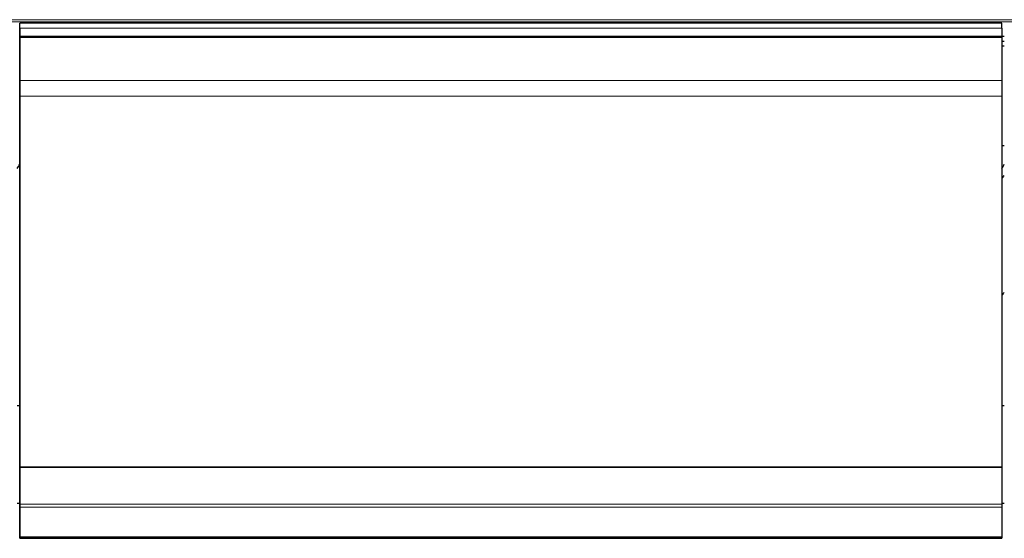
# Model space of a CAD drawing. Header units: inches. Extents: x 0 to 23760, y -13 to 16800.
# Tile 235 of 256: x 18210 to 19330, y 13104 to 13694. Entities that reach past the tile are written whole.
import ezdxf

# ---------------------------------------------------------------- set-up
doc = ezdxf.new("R2010")
doc.units = ezdxf.units.IN
doc.layers.add('1', color=7, linetype='Continuous', true_color=0xffffff)

msp = doc.modelspace()

# ---------------------------------------------------------------- linework, layer by layer
at = {"layer": '1', "color": 110, "linetype": 'Continuous', "lineweight": 13}
for p, q in [((15480.266, 13693.566), (20705.266, 13693.566)), ((15480.266, 13691.009), (20705.266, 13691.009)), ((18210.266, 13683.785), (19327.266, 13683.785)), ((18210.266, 13674.879), (19327.266, 13674.879)), ((18210.266, 13673.563), (19327.266, 13673.563)), ((18210.266, 13673.407), (19327.266, 13673.407)), ((18210.266, 13673.295), (19327.266, 13673.295)), ((18210.266, 13624.451), (19327.266, 13624.451)), ((18210.266, 13606.711), (19327.266, 13606.711)), ((18210.266, 13142.241), (19327.266, 13142.241)), ((18210.266, 13139.132), (19327.266, 13139.132)), ((18210.266, 13105.008), (19327.266, 13105.008)), ((18210.266, 13104.472), (19327.266, 13104.472))]:
    msp.add_line(p, q, dxfattribs=at)
at = {"layer": '1', "color": 2, "linetype": 'Continuous', "lineweight": 25}
for p, q in [((19327.266, 13689.706), (18210.266, 13689.706)), ((18210.266, 13672.723), (18210.266, 13689.706)), ((19327.266, 13683.785), (19327.266, 13689.706)), ((18210.266, 13683.785), (18210.266, 13674.879)), ((19327.266, 13683.785), (19327.266, 13674.879)), ((18210.266, 13674.879), (18210.266, 13673.563)), ((18210.266, 13673.563), (18210.266, 13673.407)), ((18210.266, 13673.407), (18210.266, 13673.295)), ((18210.266, 13673.295), (18210.266, 13624.451)), ((18210.266, 13666.49), (18210.266, 13672.723)), ((18210.266, 13645.566), (18210.266, 13666.49)), ((19327.254, 13674.959), (19330.193, 13674.959)), ((19327.254, 13669.219), (19330.193, 13669.219)), ((19327.266, 13674.879), (19327.266, 13673.563)), ((19327.266, 13673.563), (19327.266, 13673.407)), ((19327.266, 13673.407), (19327.266, 13673.295)), ((19327.266, 13673.295), (19327.266, 13624.451)), ((19327.254, 13663.897), (19330.193, 13663.897)), ((18210.266, 13601.856), (18210.266, 13645.566)), ((18210.266, 13624.451), (18210.266, 13606.711)), ((19327.266, 13624.451), (19327.266, 13606.711)), ((18210.266, 13606.711), (18210.266, 13184.949)), ((18210.266, 13121.804), (18210.266, 13601.856)), ((19327.266, 13606.711), (19327.266, 13184.949)), ((19327.266, 13550.523), (19330.262, 13550.523)), ((18207.289, 13254.554), (18210.278, 13254.554)), ((19327.238, 13254.554), (19330.227, 13254.554)), ((18210.266, 13184.949), (19327.266, 13184.949)), ((18210.266, 13184.949), (18210.266, 13184.381)), ((18210.266, 13184.381), (19327.266, 13184.381)), ((18210.266, 13184.381), (18210.266, 13142.241)), ((19327.266, 13184.949), (19327.266, 13184.381)), ((19327.266, 13184.381), (19327.266, 13142.241)), ((18207.289, 13143.677), (18210.278, 13143.677)), ((18210.266, 13142.241), (18210.266, 13139.132)), ((18210.266, 13139.132), (18210.266, 13105.008)), ((19327.238, 13143.677), (19330.227, 13143.677)), ((19327.266, 13142.241), (19327.266, 13139.132)), ((19327.266, 13139.132), (19327.266, 13105.008)), ((18210.266, 13109.004), (18210.266, 13121.804)), ((18210.266, 13103.512), (18210.266, 13109.004)), ((18210.266, 13105.008), (18210.266, 13104.472)), ((18210.266, 13104.472), (18210.266, 13103.512)), ((19327.266, 13105.008), (19327.266, 13104.472)), ((19327.266, 13104.472), (19327.266, 13103.512)), ((18210.266, 13103.512), (19327.266, 13103.512))]:
    msp.add_line(p, q, dxfattribs=at)
for centre, major_axis, start_param, end_param in [((17983.106, 13557.283), (235.228, 0), 5.97530923, 6.0205678), ((19103.106, 13557.283), (235.228, 0), 5.97530923, 6.0205678), ((19103.106, 13557.283), (244, 0), 5.87713446, 5.90943396), ((19103.106, 13424.231), (244, 0), 5.87713446, 5.90943396)]:
    msp.add_ellipse(centre, major_axis=major_axis, ratio=0.46174861, start_param=start_param, end_param=end_param, dxfattribs=at)

doc.saveas('drawing.dxf')
